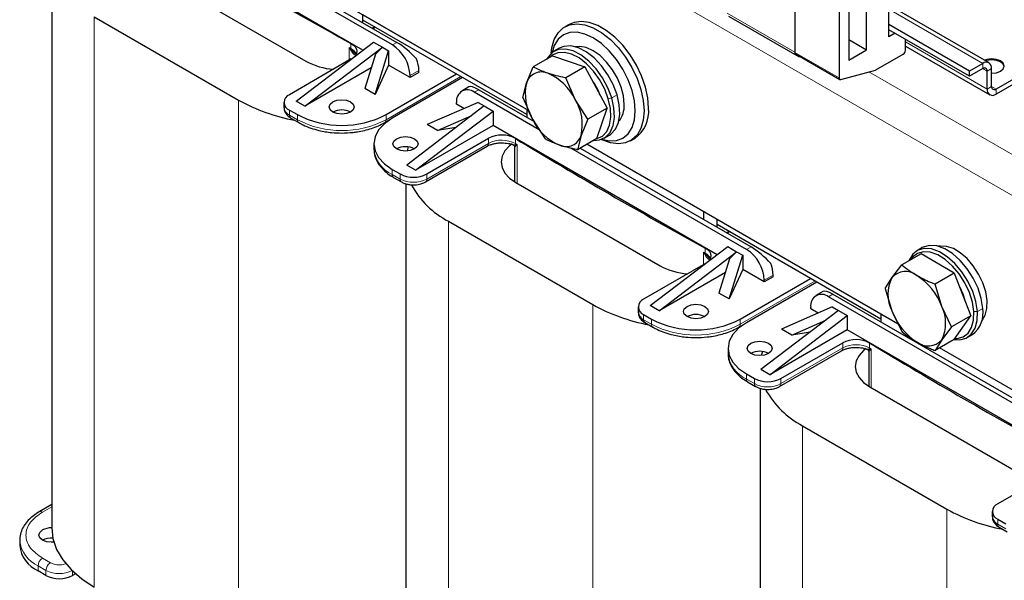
# Model space of a CAD drawing. Header units: millimetres. Extents: x 5 to 418, y 2 to 292.
# Tile 26 of 51: x 234 to 276, y 91 to 114. Entities that reach past the tile are written whole.
import ezdxf

# ---------------------------------------------------------------- set-up
doc = ezdxf.new("R2010")
doc.units = ezdxf.units.MM

msp = doc.modelspace()

# ---------------------------------------------------------------- linework, layer by layer
at = {"color": 7, "linetype": 'Continuous', "lineweight": 18}
for p, q in [((278.3624, 105.5691), (238.7644, 128.4286)), ((236.9354, 114.5261), (236.9354, 90.2476)), ((263.8997, 114.6721), (266.7753, 113.0121)), ((274.7797, 112.5362), (270.878, 114.7887)), ((248.9178, 114.0749), (248.8129, 114.0158)), ((247.8703, 113.1699), (247.8703, 113.3876)), ((249.8236, 113.4324), (249.635, 113.3235)), ((274.9683, 111.4475), (271.4893, 113.4559)), ((247.7939, 112.6742), (247.7939, 113.2118)), ((247.8567, 113.1092), (247.7939, 113.2118)), ((247.7939, 113.2118), (247.8752, 113.1232)), ((266.7753, 113.0084), (268.6609, 111.9198)), ((274.7797, 112.3185), (274.7797, 112.5362)), ((252.5484, 111.979), (249.3616, 110.1393)), ((250.7664, 112.2348), (250.3893, 112.0171)), ((279.1167, 106.8755), (269.9331, 112.1771)), ((274.9683, 112.2096), (274.7797, 112.3185)), ((275.1569, 112.3184), (274.9683, 112.2096)), ((274.9683, 111.4475), (275.1569, 111.5563)), ((275.3454, 111.4475), (275.1569, 111.5563)), ((253.1234, 111.3097), (253.312, 111.4186)), ((259.2026, 111.2004), (258.9763, 111.0698)), ((275.3454, 111.4475), (275.3454, 111.2297)), ((243.0825, 110.9774), (243.0825, 86.6989)), ((258.8312, 111.0331), (258.9763, 111.0698)), ((245.251, 110.3353), (245.251, 110.553)), ((245.5904, 110.1393), (245.251, 110.3353)), ((245.5904, 110.3571), (245.5904, 110.1393)), ((249.3616, 110.1393), (249.3616, 110.3571)), ((253.73, 109.1342), (251.0964, 107.6139)), ((253.73, 109.1342), (253.73, 109.352)), ((254.8752, 109.3438), (254.8752, 109.126)), ((254.8803, 109.0792), (254.9479, 109.0819)), ((254.9479, 109.0819), (254.8991, 109.0438)), ((254.9479, 109.0819), (254.9479, 107.4368)), ((249.6256, 107.8098), (249.6256, 108.0276)), ((249.965, 107.6139), (249.6256, 107.8098)), ((249.965, 107.8317), (249.965, 107.6139)), ((251.0964, 107.6139), (251.0964, 107.8317)), ((252.0203, 105.8177), (252.0203, 81.5392)), ((264.0027, 105.3666), (263.8979, 105.3075)), ((262.8789, 103.9658), (262.8789, 104.5035)), ((262.9417, 104.4009), (262.8789, 104.5035)), ((262.8789, 104.5035), (262.9601, 104.4148)), ((262.9553, 104.4615), (262.9553, 104.6792)), ((264.9085, 104.724), (264.72, 104.6152)), ((267.6333, 103.2707), (264.4465, 101.431)), ((265.8513, 103.5265), (265.4742, 103.3088)), ((268.2084, 102.6014), (268.3969, 102.7102)), ((258.1674, 102.2691), (258.1674, 77.9906)), ((274.3985, 101.9733), (274.5491, 101.98)), ((274.7754, 102.1106), (274.5491, 101.98)), ((260.3359, 101.6269), (260.3359, 101.8447)), ((260.6753, 101.431), (260.3359, 101.6269)), ((260.6753, 101.6487), (260.6753, 101.431)), ((264.4465, 101.431), (264.4465, 101.6487)), ((268.8149, 100.4259), (266.1813, 98.9056)), ((268.8149, 100.4259), (268.8149, 100.6436)), ((269.9601, 100.6354), (269.9601, 100.4177)), ((269.9652, 100.3709), (270.0329, 100.3736)), ((270.0329, 100.3736), (269.984, 100.3354)), ((270.0329, 100.3736), (270.0329, 98.7285)), ((264.7105, 99.1015), (264.7105, 99.3192)), ((265.0499, 98.9056), (264.7105, 99.1015)), ((265.0499, 99.1233), (265.0499, 98.9056)), ((266.1813, 98.9056), (266.1813, 99.1233)), ((267.1053, 97.1094), (267.1053, 72.8309)), ((234.7292, 93.437), (235.1233, 93.6645)), ((273.2524, 93.5607), (273.2524, 69.2822)), ((275.4208, 92.9186), (275.4208, 93.1363)), ((275.7603, 92.7226), (275.4208, 92.9186)), ((235.0686, 91.2817), (234.7292, 91.4776)), ((234.5406, 91.151), (234.8801, 90.9551)), ((234.5406, 90.9333), (234.5406, 91.151)), ((234.8801, 90.9551), (234.8801, 90.7373)), ((236.0114, 90.7373), (236.0114, 90.9293))]:
    msp.add_line(p, q, dxfattribs=at)
at = {"color": 7, "linetype": 'Continuous', "lineweight": 25}
for p, q in [((249.635, 113.3235), (238.0385, 120.0181)), ((238.227, 120.1269), (249.8236, 113.4324)), ((266.7753, 120.2204), (266.7753, 113.0084)), ((268.6609, 119.1319), (268.6609, 111.9198)), ((248.3784, 113.1017), (238.8399, 118.6082)), ((255.4377, 110.529), (242.673, 117.8979)), ((269.0757, 118.2018), (269.0757, 112.6831)), ((239.8015, 116.1807), (245.9486, 112.632)), ((235.1233, 116.1203), (235.1233, 92.773)), ((270.7822, 113.6683), (270.7822, 114.9747)), ((275.0464, 112.5626), (270.9384, 114.9341)), ((236.9354, 114.5261), (243.0825, 110.9774)), ((248.3811, 114.2651), (248.3811, 114.6027)), ((255.3579, 110.5749), (248.3811, 114.6025)), ((263.955, 114.55), (266.9531, 112.8192)), ((269.83, 113.1185), (269.83, 114.7516)), ((255.3579, 110.3571), (248.3811, 114.3848)), ((248.3811, 114.2651), (248.3811, 114.3848)), ((248.879, 114.0973), (248.7742, 114.0382)), ((257.1635, 114.1979), (256.975, 114.0891)), ((274.214, 112.2097), (270.7822, 114.1908)), ((274.214, 111.9919), (270.7822, 113.9731)), ((271.0462, 113.8207), (270.7822, 113.6683)), ((245.5338, 110.934), (248.8336, 113.4486)), ((245.9109, 110.7163), (249.2108, 113.2309)), ((248.8336, 113.4486), (249.2108, 113.2309)), ((249.2108, 113.2309), (248.9137, 112.9275)), ((249.2108, 113.2309), (249.4747, 113.0785)), ((269.0757, 113.554), (269.83, 113.1185)), ((271.4893, 113.0966), (271.4893, 113.5649)), ((271.4893, 113.2754), (275.0788, 111.2033)), ((247.8752, 113.1232), (248.0273, 112.9825)), ((248.9137, 112.9275), (248.4595, 111.4712)), ((248.895, 111.2198), (249.4747, 113.0785)), ((249.4747, 113.0785), (249.4747, 112.4688)), ((256.4508, 112.8609), (255.6336, 112.3891)), ((256.4508, 112.8609), (257.8361, 112.3957)), ((256.7426, 113.1851), (256.5163, 113.0545)), ((266.8029, 112.9473), (268.6885, 111.8588)), ((269.0757, 112.6831), (269.83, 113.1185)), ((270.2289, 112.2601), (271.395, 112.9333)), ((247.8845, 112.7265), (245.251, 111.2061)), ((249.4747, 112.4688), (248.895, 111.2198)), ((250.3893, 111.9409), (249.4747, 112.4688)), ((257.8361, 112.3957), (257.0188, 111.9239)), ((257.8361, 112.3957), (258.7796, 110.6329)), ((274.7797, 112.5362), (274.214, 112.2097)), ((277.5494, 112.7198), (275.3454, 111.4475)), ((277.5494, 112.502), (275.3454, 111.2297)), ((248.732, 112.3449), (245.9109, 110.7163)), ((249.3616, 110.3571), (252.3598, 112.0879)), ((250.7664, 112.1586), (250.3893, 111.9409)), ((250.3893, 111.9409), (250.3893, 112.0171)), ((250.7664, 112.1586), (250.7664, 112.2348)), ((255.3437, 111.7004), (255.6336, 112.3891)), ((268.7308, 111.855), (270.2045, 112.2498)), ((274.7797, 112.3185), (274.214, 111.9919)), ((274.214, 111.9919), (274.214, 112.2097)), ((274.9683, 111.4475), (274.9683, 112.2096)), ((275.1569, 111.5563), (275.1569, 112.3184)), ((252.6238, 111.9355), (249.6256, 110.2047)), ((255.1918, 111.0915), (255.3437, 111.7004)), ((257.4216, 111.0027), (257.0188, 111.9239)), ((248.895, 111.2198), (248.4595, 111.4712)), ((252.8891, 111.5351), (252.5901, 111.3625)), ((255.8879, 109.7138), (253.1234, 111.3097)), ((253.312, 111.4186), (255.6655, 110.0599)), ((245.0166, 110.8796), (245.0166, 110.6618)), ((245.9109, 110.7163), (245.5338, 110.934)), ((253.5477, 110.7273), (250.2478, 108.2126)), ((253.2837, 110.8797), (251.12, 109.9353)), ((252.3692, 110.7979), (252.3692, 110.8741)), ((252.6823, 110.6172), (252.3692, 110.7979)), ((253.2837, 110.8797), (253.5477, 110.7273)), ((253.5477, 110.7273), (253.9248, 110.5096)), ((255.1918, 111.0915), (255.5946, 110.1702)), ((257.9624, 110.1612), (257.4216, 111.0027)), ((245.251, 110.553), (245.5904, 110.3571)), ((250.625, 107.9949), (253.9248, 110.5096)), ((251.5555, 109.6839), (253.0137, 110.3204)), ((253.9248, 110.5096), (253.9248, 109.8999)), ((255.3579, 110.5751), (255.3579, 110.2375)), ((258.7796, 110.6329), (257.9624, 110.1612)), ((258.3379, 109.3353), (258.7796, 110.6329)), ((245.3062, 110.2132), (245.6456, 110.0172)), ((245.6456, 110.0172), (245.6485, 110.0157)), ((249.3064, 110.0172), (249.5268, 110.1445)), ((253.9248, 109.8999), (250.625, 107.9949)), ((251.5555, 109.6839), (251.12, 109.9353)), ((263.4634, 104.3934), (253.9248, 109.8999)), ((255.5946, 110.1702), (256.1354, 109.3287)), ((257.9624, 110.1612), (257.6725, 109.4725)), ((252.3372, 109.8048), (251.5555, 109.6839)), ((257.6725, 109.4725), (257.5207, 108.8635)), ((258.6495, 109.3594), (258.8757, 109.49)), ((248.8445, 109.1161), (248.8445, 108.8984)), ((251.0964, 107.8317), (253.73, 109.352)), ((258.3379, 109.3353), (257.5207, 108.8635)), ((271.1802, 101.4411), (257.9217, 109.095)), ((259.7747, 109.2392), (259.9633, 109.3481)), ((250.3078, 108.9811), (250.2616, 108.8109)), ((251.0411, 107.4918), (253.6747, 109.0122)), ((253.6774, 109.0138), (253.6747, 109.0122)), ((254.8376, 108.9698), (254.8376, 107.5015)), ((264.72, 104.6152), (257.239, 108.9338)), ((257.6293, 108.9262), (264.9085, 104.724)), ((250.625, 107.9949), (250.2478, 108.2126)), ((249.6256, 108.0276), (249.965, 107.8317)), ((249.6808, 107.6878), (250.0202, 107.4918)), ((249.6808, 107.6878), (249.6837, 107.6862)), ((250.2083, 107.412), (250.2083, 84.0647)), ((254.8865, 107.4723), (261.0336, 103.9237)), ((262.9003, 105.8833), (262.9003, 106.2209)), ((252.0203, 105.8177), (258.1674, 102.2691)), ((263.466, 105.5567), (263.466, 105.8944)), ((270.4428, 101.8665), (263.466, 105.8941)), ((270.4428, 101.6488), (263.466, 105.6764)), ((263.466, 105.5567), (263.466, 105.6764)), ((263.964, 105.3889), (263.8591, 105.3298)), ((260.6187, 102.2256), (263.9186, 104.7403)), ((260.9959, 102.0079), (264.2957, 104.5226)), ((263.9186, 104.7403), (264.2957, 104.5226)), ((264.2957, 104.5226), (263.9987, 104.2191)), ((264.2957, 104.5226), (264.5597, 104.3702)), ((272.1488, 104.4313), (271.3315, 103.9595)), ((272.2047, 104.6945), (271.9784, 104.5639)), ((273.564, 103.6143), (272.1488, 104.4313)), ((262.9695, 104.0181), (260.3359, 102.4978)), ((262.9601, 104.4148), (263.1123, 104.2742)), ((263.9987, 104.2191), (263.5445, 102.7628)), ((263.9799, 102.5114), (264.5597, 104.3702)), ((264.5597, 104.3702), (264.5597, 103.7605)), ((263.817, 103.6365), (260.9959, 102.0079)), ((264.5597, 103.7605), (263.9799, 102.5114)), ((265.4742, 103.2326), (264.5597, 103.7605)), ((270.9087, 103.4163), (271.3315, 103.9595)), ((273.564, 103.6143), (272.7468, 103.1425)), ((273.564, 103.6143), (274.2717, 101.7904)), ((264.4465, 101.6487), (267.4447, 103.3795)), ((267.7087, 103.2271), (264.7105, 101.4963)), ((265.8513, 103.4503), (265.4742, 103.2326)), ((265.4742, 103.2326), (265.4742, 103.3088)), ((265.8513, 103.4503), (265.8513, 103.5265)), ((270.6239, 102.9527), (270.9087, 103.4163)), ((263.9799, 102.5114), (263.5445, 102.7628)), ((267.9741, 102.8268), (267.6751, 102.6542)), ((270.6239, 102.9527), (270.9087, 102.0009)), ((273.0316, 102.1907), (272.7468, 103.1425)), ((279.8049, 95.9068), (268.2084, 102.6014)), ((268.3969, 102.7102), (279.9935, 96.0157)), ((260.1016, 102.1712), (260.1016, 101.9535)), ((260.9959, 102.0079), (260.6187, 102.2256)), ((268.6326, 102.0189), (265.3328, 99.5043)), ((268.3686, 102.1713), (266.205, 101.227)), ((267.4541, 102.0896), (267.4541, 102.1658)), ((267.7672, 101.9088), (267.4541, 102.0896)), ((268.3686, 102.1713), (268.6326, 102.0189)), ((268.6326, 102.0189), (269.0097, 101.8012)), ((270.9087, 102.0009), (271.3315, 101.1288)), ((273.4544, 101.3187), (273.0316, 102.1907)), ((260.3359, 101.8447), (260.6753, 101.6487)), ((260.3911, 101.5048), (260.7305, 101.3089)), ((265.7099, 99.2866), (269.0097, 101.8012)), ((266.6404, 100.9756), (268.0987, 101.612)), ((269.0097, 101.8012), (269.0097, 101.1915)), ((270.4428, 101.8667), (270.4428, 101.5291)), ((274.2717, 101.7904), (273.4544, 101.3187)), ((273.564, 100.7836), (274.2717, 101.7904)), ((260.7305, 101.3089), (260.7334, 101.3073)), ((264.3913, 101.3089), (264.6118, 101.4362)), ((269.0097, 101.1915), (265.7099, 99.2866)), ((266.6404, 100.9756), (266.205, 101.227)), ((267.4221, 101.0965), (266.6404, 100.9756)), ((278.5483, 95.685), (269.0097, 101.1915)), ((273.4544, 101.3187), (273.0316, 100.7754)), ((273.564, 100.7836), (272.7468, 100.3118)), ((273.0316, 100.7754), (272.7468, 100.3118)), ((274.1115, 100.8687), (274.3378, 100.9994)), ((263.9295, 100.4078), (263.9295, 100.19)), ((265.3927, 100.2727), (265.3465, 100.1026)), ((266.1261, 98.7835), (268.7597, 100.3038)), ((266.1813, 99.1233), (268.8149, 100.6436)), ((268.7624, 100.3054), (268.7597, 100.3038)), ((269.9225, 100.2614), (269.9225, 98.7931)), ((278.3624, 97.2949), (272.9415, 100.4243)), ((265.7099, 99.2866), (265.3328, 99.5043)), ((264.7105, 99.3192), (265.0499, 99.1233)), ((264.7658, 98.9794), (265.1052, 98.7835)), ((264.7658, 98.9794), (264.7686, 98.9778)), ((265.2932, 98.7036), (265.2932, 75.3563)), ((269.9714, 98.764), (276.1185, 95.2153)), ((267.1053, 97.1094), (273.2524, 93.5607)), ((278.0544, 95.3098), (275.4208, 93.7894)), ((235.1233, 93.7547), (234.5959, 93.4502)), ((275.1865, 93.4629), (275.1865, 93.2451)), ((275.4208, 93.1363), (275.7603, 92.9404)), ((275.4761, 92.7965), (275.8155, 92.6005)), ((233.7596, 92.2395), (233.7596, 92.0218)), ((234.8801, 90.7373), (234.5406, 90.9333)), ((236.1399, 90.8115), (236.0114, 90.7373))]:
    msp.add_line(p, q, dxfattribs=at)
at = {"color": 7, "linetype": 'Continuous', "lineweight": 25, "flags": 128}
for points in [[(256.4002, 112.971), (256.4287, 113.2078), (256.5287, 113.5558), (256.6915, 113.8395), (256.9117, 114.0491), (257.1817, 114.1774), (257.4923, 114.2202), (257.833, 114.176), (258.1922, 114.0462), (258.5575, 113.8352), (258.9167, 113.5504), (259.2574, 113.2013), (259.568, 112.7999), (259.838, 112.3597), (260.0582, 111.8959), (260.2211, 111.4243), (260.321, 110.9607), (260.3548, 110.5212)], [(260.5433, 110.63), (260.5096, 111.0696), (260.4096, 111.5331), (260.2468, 112.0048), (260.0266, 112.4686), (259.7566, 112.9087), (259.4459, 113.3101), (259.1052, 113.6592), (258.7461, 113.9441), (258.3807, 114.155), (258.0216, 114.2848), (257.6809, 114.3291), (257.3703, 114.2863), (257.1635, 114.1979)], [(259.9776, 110.5212), (259.9432, 110.9446), (259.8413, 111.3915), (259.6757, 111.8447), (259.453, 112.2867), (259.1815, 112.7007), (258.8718, 113.0706), (258.5358, 113.3824), (258.1863, 113.6238), (257.8368, 113.7858), (257.5008, 113.8621), (257.1911, 113.8498), (256.9196, 113.7492), (256.6969, 113.5644), (256.5313, 113.3023), (256.4346, 112.9995)], [(247.8703, 113.3876), (247.9742, 113.3179), (248.0521, 113.2377), (248.101, 113.1501), (248.1188, 113.0588), (248.1049, 112.9672), (248.0598, 112.879), (248.0123, 112.8227)], [(259.2026, 111.2004), (259.0391, 111.6361), (258.8139, 112.0569), (258.5383, 112.4416), (258.2262, 112.7709), (257.8932, 113.0283), (257.5559, 113.201), (257.2313, 113.2802), (256.9358, 113.262), (256.7426, 113.1851)], [(259.5062, 110.7933), (259.4731, 111.1516), (259.3755, 111.5301), (259.2183, 111.9099), (259.0093, 112.2719), (258.759, 112.5979), (258.48, 112.8717), (258.1863, 113.0795), (257.8926, 113.2108), (257.6136, 113.2592), (257.4328, 113.2417)], [(258.9763, 111.0698), (258.8128, 111.5055), (258.5876, 111.9263), (258.3121, 112.3109), (257.9999, 112.6403), (257.6669, 112.8977), (257.3296, 113.0704), (257.0051, 113.1496), (256.7095, 113.1314), (256.4577, 113.0167), (256.2623, 112.8113), (256.2104, 112.7221)], [(258.8312, 111.0331), (258.6759, 111.447), (258.462, 111.8468), (258.2002, 112.2122), (257.9036, 112.5251), (257.5873, 112.7696), (257.2669, 112.9337), (256.9585, 113.0089), (256.6777, 112.9917), (256.4385, 112.8827), (256.3397, 112.7967)], [(275.1569, 112.1193), (275.361, 112.1427), (275.534, 112.2094), (275.6496, 112.3093), (275.6902, 112.4271), (275.6496, 112.545), (275.534, 112.6449), (275.361, 112.7116), (275.1569, 112.735), (274.9528, 112.7116), (274.847, 112.6777)], [(275.6889, 112.4054), (275.6496, 112.5014), (275.534, 112.6013), (275.361, 112.668), (275.1569, 112.6915), (274.9528, 112.668), (274.893, 112.6512)], [(268.6609, 111.9198), (268.6622, 111.9028), (268.6659, 111.8877), (268.672, 111.8749), (268.6804, 111.8648), (268.6907, 111.8576), (268.7028, 111.8535), (268.7163, 111.8526), (268.7308, 111.855)], [(258.8757, 109.49), (258.9344, 109.5278), (259.1297, 109.7332), (259.2589, 110.0191), (259.3153, 110.3711), (259.2962, 110.7716), (259.2026, 111.2004)], [(247.8531, 110.4659), (247.6801, 110.3992), (247.476, 110.3758), (247.2719, 110.3992), (247.0989, 110.4659), (246.9832, 110.5658), (246.9426, 110.6836), (246.9832, 110.8015), (247.0989, 110.9013), (247.2719, 110.9681), (247.476, 110.9915), (247.6801, 110.9681), (247.8531, 110.9013), (247.9687, 110.8015), (248.0093, 110.6836), (247.9687, 110.5658), (247.8531, 110.4659)], [(258.2086, 109.2607), (258.4563, 109.2825), (258.7081, 109.3972), (258.9035, 109.6026), (259.0326, 109.8885), (259.089, 110.2405), (259.07, 110.6409), (258.9763, 111.0698)], [(258.3379, 109.3353), (258.5764, 109.4441), (258.762, 109.6393), (258.8847, 109.9109), (258.9383, 110.2453), (258.9202, 110.6257), (258.8312, 111.0331)], [(260.3548, 110.5212), (260.321, 110.1205), (260.2211, 109.7724), (260.0582, 109.4888), (259.838, 109.2792), (259.568, 109.1508), (259.2574, 109.108), (258.9167, 109.1523), (258.5575, 109.2821), (258.5191, 109.3006)], [(258.561, 109.3162), (258.8718, 109.2484), (259.1815, 109.2608), (259.453, 109.3613), (259.6757, 109.5462), (259.8413, 109.8083), (259.9432, 110.1375), (259.9776, 110.5212)], [(249.6256, 110.2047), (249.294, 109.9714), (249.0475, 109.7052), (248.8958, 109.4165), (248.8445, 109.1161), (248.8958, 108.8158), (249.0475, 108.527), (249.294, 108.2609), (249.6256, 108.0276)], [(249.8141, 109.3338), (249.9872, 109.4006), (250.1913, 109.424), (250.3954, 109.4006), (250.5684, 109.3338), (250.684, 109.234), (250.7246, 109.1161), (250.684, 108.9983), (250.5684, 108.8984), (250.3954, 108.8317), (250.1913, 108.8082), (249.9872, 108.8317), (249.8141, 108.8984), (249.6985, 108.9983), (249.6579, 109.1161), (249.6985, 109.234), (249.8141, 109.3338)], [(254.7344, 109.1163), (254.6212, 109.0274), (254.424, 108.8144), (254.3026, 108.5834), (254.2616, 108.3431), (254.3026, 108.1029), (254.424, 107.8719), (254.6212, 107.6589), (254.8865, 107.4723)], [(262.9553, 104.6792), (263.0592, 104.6095), (263.1371, 104.5293), (263.1859, 104.4418), (263.2037, 104.3504), (263.1898, 104.2588), (263.1448, 104.1706), (263.0972, 104.1144)], [(274.5491, 101.98), (274.486, 102.3996), (274.3506, 102.8352), (274.1497, 103.2647), (273.8934, 103.6668), (273.5946, 104.0212), (273.2682, 104.3102), (272.9306, 104.5192), (272.5988, 104.6379), (272.2893, 104.6602), (272.0178, 104.585), (271.7977, 104.4161), (271.6402, 104.162), (271.6274, 104.1303)], [(274.3985, 101.9733), (274.3385, 102.3719), (274.2099, 102.7857), (274.019, 103.1938), (273.7756, 103.5757), (273.4917, 103.9124), (273.1816, 104.187), (272.8609, 104.3856), (272.5457, 104.4983), (272.2517, 104.5194), (271.9937, 104.448), (271.7846, 104.2876), (271.6989, 104.1716)], [(274.7754, 102.1106), (274.7122, 102.5303), (274.5768, 102.9658), (274.376, 103.3954), (274.1197, 103.7974), (273.8209, 104.1518), (273.4945, 104.4408), (273.1569, 104.6499), (272.8251, 104.7685), (272.5156, 104.7908), (272.244, 104.7156), (272.2047, 104.6945)], [(274.732, 101.5688), (274.7511, 101.5904), (274.8849, 101.8176), (274.9566, 102.1073), (274.9628, 102.4449), (274.903, 102.8137), (274.7803, 103.1951), (274.6009, 103.5699), (274.3737, 103.9193), (274.1101, 104.226), (273.8234, 104.4743), (273.5279, 104.652), (273.2384, 104.7501), (272.9695, 104.7637), (272.8949, 104.7511)], [(273.7898, 103.0395), (273.9304, 102.7281), (274.0122, 102.4627)], [(262.9381, 101.7576), (262.765, 101.6908), (262.5609, 101.6674), (262.3568, 101.6908), (262.1838, 101.7576), (262.0682, 101.8575), (262.0276, 101.9753), (262.0682, 102.0931), (262.1838, 102.193), (262.3568, 102.2597), (262.5609, 102.2832), (262.765, 102.2597), (262.9381, 102.193), (263.0537, 102.0931), (263.0943, 101.9753), (263.0537, 101.8575), (262.9381, 101.7576)], [(273.5606, 100.7816), (273.8006, 100.7724), (274.0722, 100.8476), (274.2922, 101.0165), (274.4498, 101.2706), (274.5368, 101.5973), (274.5491, 101.98)], [(273.5916, 100.8228), (273.6874, 100.8261), (273.9454, 100.8975), (274.1544, 101.058), (274.3041, 101.2994), (274.3868, 101.6097), (274.3985, 101.9733)], [(264.7105, 101.4963), (264.3789, 101.263), (264.1325, 100.9969), (263.9807, 100.7081), (263.9295, 100.4078), (263.9807, 100.1075), (264.1325, 99.8187), (264.3789, 99.5525), (264.7105, 99.3192)], [(264.8991, 100.6255), (265.0721, 100.6922), (265.2762, 100.7157), (265.4803, 100.6922), (265.6533, 100.6255), (265.769, 100.5256), (265.8095, 100.4078), (265.769, 100.29), (265.6533, 100.1901), (265.4803, 100.1233), (265.2762, 100.0999), (265.0721, 100.1233), (264.8991, 100.1901), (264.7835, 100.29), (264.7429, 100.4078), (264.7835, 100.5256), (264.8991, 100.6255)], [(269.8193, 100.4079), (269.7061, 100.319), (269.509, 100.1061), (269.3876, 99.8751), (269.3466, 99.6348), (269.3876, 99.3945), (269.509, 99.1635), (269.7061, 98.9506), (269.9714, 98.764)], [(235.1233, 92.773), (235.1763, 92.3068), (235.3341, 91.8486), (235.5943, 91.4063), (235.9522, 90.9873), (236.4018, 90.5988), (236.9354, 90.2476)], [(235.2164, 92.156), (235.1063, 92.1494), (234.9022, 92.1728), (234.7292, 92.2396), (234.6136, 92.3395), (234.573, 92.4573), (234.6136, 92.5751), (234.7292, 92.675)]]:
    msp.add_lwpolyline(points, dxfattribs=at)
at = {"color": 7, "linetype": 'Continuous', "lineweight": 18, "flags": 128}
for points in [[(247.7939, 113.2118), (247.8035, 113.2066), (247.813, 113.2013), (247.8226, 113.1961), (247.8321, 113.1908), (247.8417, 113.1856), (247.8512, 113.1804), (247.8608, 113.1751), (247.8703, 113.1699)], [(254.8752, 109.126), (254.8843, 109.1205), (254.8934, 109.115), (254.9025, 109.1095), (254.9115, 109.104), (254.9206, 109.0985), (254.9297, 109.093), (254.9388, 109.0875), (254.9479, 109.0819)], [(262.8789, 104.5035), (262.8884, 104.4982), (262.898, 104.493), (262.9075, 104.4877), (262.9171, 104.4825), (262.9266, 104.4772), (262.9362, 104.472), (262.9457, 104.4668), (262.9553, 104.4615)], [(269.9601, 100.4177), (269.9692, 100.4122), (269.9783, 100.4067), (269.9874, 100.4011), (269.9965, 100.3956), (270.0056, 100.3901), (270.0147, 100.3846), (270.0238, 100.3791), (270.0329, 100.3736)]]:
    msp.add_lwpolyline(points, dxfattribs=at)
at = {"color": 7, "linetype": 'Continuous', "lineweight": 25}
for centre, radius, start, end in [((352.3699, 303.7364), 217.147, 238.771722, 241.233655), ((248.7517, 111.9426), 1.6393, 2.60548, 57.39452), ((266.8427, 113.0021), 0.0677, 174.66901, 234.01881), ((271.2846, 113.1059), 0.2049, 302.60548, 357.39452), ((247.3569, 115.2502), 2.973, 241.72484, 265.47654), ((249.378, 112.208), 1.3887, 1.10815, 22.02116), ((274.9269, 112.3557), 0.2329, 350.78596, 129.20329), ((255.9833, 111.5073), 0.6681, 65.79737, 163.19527), ((255.3528, 110.0058), 2.2965, 25.72882, 66.80825), ((270.1772, 112.348), 0.102, 285.56833, 300.50791), ((274.8533, 112.2282), 0.1165, 350.78596, 129.20329), ((257.3454, 111.243), 2.0533, 167.12719, 211.49648), ((255.9936, 110.2898), 2.6433, 20.2599, 35.71934), ((275.2718, 111.5377), 0.1165, 170.78596, 309.20329), ((245.3749, 110.8796), 0.3493, 110.78342, 249.21658), ((252.829, 110.9487), 0.4658, 50.79671, 189.21404), ((275.1982, 111.4102), 0.2329, 170.78596, 309.20329), ((246.9063, 117.878), 7.8892, 241.0081, 259.47194), ((255.6708, 109.93), 2.0533, 347.12719, 31.49648), ((258.4572, 110.7261), 1.0512, 320.63643, 3.66367), ((247.476, 113.9963), 4.0987, 242.60967, 297.39033), ((247.476, 109.738), 0.8198, 62.61575, 117.38425), ((259.1569, 110.4851), 1.394, 305.34553, 5.96665), ((257.6634, 111.1672), 2.2965, 205.72882, 246.80825), ((254.2948, 108.2652), 1.2248, 61.71556, 117.46385), ((257.0329, 109.6657), 0.6681, 245.79737, 343.19527), ((367.4549, 295.028), 217.147, 238.771722, 241.233655), ((250.1913, 108.1705), 0.8198, 62.6154, 117.38998), ((250.5307, 108.9234), 1.2296, 242.60967, 297.39033), ((253.8032, 109.2092), 3.8316, 208.8247, 242.26951), ((263.8366, 103.2342), 1.6393, 2.60548, 57.39452), ((264.4629, 103.4996), 1.3887, 1.10815, 22.02116), ((262.4419, 106.5419), 2.973, 241.72484, 265.47654), ((271.488, 102.921), 0.7621, 50.75183, 139.4672), ((272.3241, 102.7086), 1.5825, 153.43643, 206.56357), ((270.5354, 101.271), 2.6603, 20.22711, 57.36203), ((260.4598, 102.1712), 0.3493, 110.78342, 249.21658), ((267.9139, 102.2404), 0.4658, 50.79671, 189.21404), ((261.9912, 109.1697), 7.8892, 241.0081, 259.47194), ((260.5019, 101.9934), 0.4024, 185.6948, 245.62534), ((273.4049, 102.9207), 2.6603, 200.22711, 237.36203), ((271.6162, 101.4831), 1.5825, 333.43643, 26.56357), ((273.6626, 101.907), 1.1313, 306.64555, 10.36856), ((262.5609, 105.288), 4.0987, 242.60967, 297.39033), ((262.5609, 101.0296), 0.8198, 62.61575, 117.38425), ((269.3798, 99.5569), 1.2248, 61.71556, 117.46385), ((272.4524, 101.2707), 0.7621, 230.75183, 319.4672), ((265.2762, 99.4621), 0.8198, 62.6154, 117.38998), ((382.5398, 286.3197), 217.147, 238.771722, 241.233655), ((265.6156, 100.2151), 1.2296, 242.60967, 297.39033), ((268.8881, 100.5009), 3.8316, 208.8247, 242.26951), ((277.0762, 100.4613), 7.8892, 241.0081, 259.47194), ((275.5448, 93.4629), 0.3493, 110.78342, 249.21658), ((275.5869, 93.285), 0.4024, 185.6948, 245.62534), ((235.1002, 91.9585), 0.8069, 88.35578, 117.37436), ((235.1034, 91.5133), 0.817, 85.20201, 117.25789), ((235.0941, 92.1549), 1.3412, 185.6948, 245.62534), ((235.4457, 91.8291), 1.2296, 242.60967, 297.39033)]:
    msp.add_arc(centre, radius, start, end, dxfattribs=at)
at = {"color": 7, "linetype": 'Continuous', "lineweight": 18}
for centre, radius, start, end in [((248.2454, 112.6144), 0.6292, 126.04546, 128.15326), ((248.0841, 113.1684), 0.2137, 179.61112, 192.21697), ((247.6576, 112.7309), 0.4878, 25.9252, 64.14644), ((245.417, 110.7018), 0.4024, 185.6948, 245.62534), ((245.3778, 110.3191), 0.1279, 172.74417, 235.94365), ((245.7172, 110.1232), 0.1279, 172.74417, 235.94365), ((247.476, 113.7786), 4.0987, 242.60967, 297.39033), ((249.231, 110.1249), 0.1314, 304.91022, 6.30828), ((253.5952, 109.1213), 0.1354, 307.42288, 5.46841), ((254.2948, 108.0475), 1.2248, 61.71556, 117.46385), ((255.0808, 109.1247), 0.2057, 179.61891, 192.76911), ((254.7609, 108.9933), 0.1471, 20.06873, 35.75306), ((250.1791, 109.0315), 1.3412, 185.6948, 245.62534), ((249.7524, 107.7937), 0.1279, 172.74417, 235.94365), ((250.0916, 107.5977), 0.1276, 172.70607, 236.32432), ((250.5307, 108.7057), 1.2296, 242.60967, 297.39033), ((250.9696, 107.5977), 0.1278, 303.99856, 7.26163), ((263.169, 104.4601), 0.2137, 179.61112, 192.21697), ((262.7426, 104.0226), 0.4878, 25.9252, 64.14644), ((263.3304, 103.9061), 0.6292, 126.04546, 128.15326), ((260.4627, 101.6108), 0.1279, 172.74417, 235.94365), ((260.8022, 101.4148), 0.1279, 172.74417, 235.94365), ((262.5609, 105.0702), 4.0987, 242.60967, 297.39033), ((264.3159, 101.4165), 0.1314, 304.91022, 6.30828), ((268.6801, 100.413), 0.1354, 307.42288, 5.46841), ((269.3798, 99.3391), 1.2248, 61.71556, 117.46385), ((270.1658, 100.4163), 0.2057, 179.61891, 192.76911), ((269.8459, 100.2849), 0.1471, 20.06873, 35.75306), ((265.264, 100.3231), 1.3412, 185.6948, 245.62534), ((264.8374, 99.0853), 0.1279, 172.74417, 235.94365), ((265.1766, 98.8893), 0.1276, 172.70607, 236.32432), ((265.6156, 99.9973), 1.2296, 242.60967, 297.39033), ((266.0545, 98.8894), 0.1278, 303.99856, 7.26163), ((234.6511, 93.3279), 0.1342, 54.39043, 114.21524), ((275.5477, 92.9024), 0.1279, 172.74417, 235.94365), ((235.0976, 92.3768), 1.3464, 186.41564, 245.56222), ((234.95, 91.1324), 0.4098, 122.60548, 177.39452), ((235.2894, 90.9364), 0.4098, 122.60548, 177.39452), ((235.4466, 92.0515), 1.2342, 242.67129, 296.3555)]:
    msp.add_arc(centre, radius, start, end, dxfattribs=at)
at = {"color": 7, "linetype": 'Continuous', "lineweight": 25}
for centre, start_param, end_param in [((250.2007, 112.7791), 1.2264797, 2.2736773), ((253.6891, 110.7653), 2.2736773, 3.0589942), ((265.2856, 104.0707), 1.2264797, 2.2736773), ((268.774, 102.0569), 2.2736773, 3.0589942)]:
    msp.add_ellipse(centre, major_axis=(0.8193, -0.7545), ratio=0.2648379, start_param=start_param, end_param=end_param, dxfattribs=at)
at = {"color": 7, "linetype": 'Continuous', "lineweight": 18}
for points, knots in [([(248.0609, 112.8845), (248.0436, 112.8942), (247.9561, 112.9435), (247.901, 113.0354), (247.8567, 113.1092)], [0, 0, 0, 0, 0.1964738, 1, 1, 1, 1]), ([(254.8991, 109.0438), (254.8728, 109.0111), (254.8391, 108.969), (254.8411, 108.9697), (254.8416, 108.9698)], [0, 0, 0, 0, 0.77633956, 1, 1, 1, 1]), ([(263.1458, 104.1762), (263.1286, 104.1859), (263.041, 104.2352), (262.9859, 104.3271), (262.9417, 104.4009)], [0, 0, 0, 0, 0.1964738, 1, 1, 1, 1]), ([(269.984, 100.3354), (269.9578, 100.3027), (269.924, 100.2606), (269.926, 100.2613), (269.9265, 100.2615)], [0, 0, 0, 0, 0.7763396, 1, 1, 1, 1]), ([(234.7292, 91.4776), (234.5384, 91.6139), (234.2449, 91.8236), (234.0614, 92.1739), (234.0085, 92.4573), (234.0614, 92.7407), (234.2449, 93.0909), (234.5384, 93.3006), (234.7292, 93.437)], [0, 0, 0, 0, 0.23945684, 0.36836066, 0.5, 0.63163934, 0.76054316, 1, 1, 1, 1]), ([(235.7212, 91.2418), (235.7007, 91.2327), (235.6511, 91.2109), (235.5541, 91.1963), (235.4459, 91.1892), (235.337, 91.1958), (235.2022, 91.2194), (235.1211, 91.2572), (235.0686, 91.2817)], [0, 0, 0, 0, 0.1081394, 0.2608089, 0.4136792, 0.5663489, 0.7192193, 1, 1, 1, 1])]:
    msp.add_open_spline(points, degree=3, knots=knots, dxfattribs=at)
at = {"color": 7, "linetype": 'Continuous', "lineweight": 25}
for points, knots in [([(248.0249, 112.9799), (248.0277, 112.978), (248.054, 112.9597), (248.0654, 112.943), (248.0755, 112.9282)], [0, 0, 0, 0, 0.1079583, 1, 1, 1, 1]), ([(256.2572, 112.1167), (256.0896, 112.18), (255.8674, 112.264), (255.6796, 112.3645), (255.6336, 112.3891)], [0, 0, 0, 0, 0.75467667, 1, 1, 1, 1]), ([(257.0188, 111.9239), (257.0103, 111.9256), (256.7398, 111.9779), (256.4946, 112.0484), (256.2572, 112.1167)], [0, 0, 0, 0, 0.031485, 1, 1, 1, 1]), ([(245.0258, 110.6668), (245.0244, 110.6305), (245.0206, 110.5315), (245.0995, 110.3859), (245.2025, 110.2745), (245.284, 110.2299), (245.3091, 110.2161)], [0, 0, 0, 0, 0.1933617, 0.5260245, 0.8537372, 1, 1, 1, 1]), ([(245.6506, 110.0206), (245.7109, 109.9853), (245.8643, 109.8954), (246.1524, 109.7829), (246.4703, 109.6896), (246.7719, 109.63), (247.0959, 109.5861), (247.3323, 109.5796), (247.476, 109.5757)], [0, 0, 0, 0, 0.1233828, 0.3140537, 0.506767, 0.64819, 0.7861746, 1, 1, 1, 1]), ([(247.476, 109.5757), (247.6359, 109.5805), (247.8605, 109.5871), (248.1835, 109.631), (248.4507, 109.6827), (248.751, 109.7674), (249.0426, 109.8763), (249.218, 109.9703), (249.306, 110.0175)], [0, 0, 0, 0, 0.23776937, 0.33406225, 0.49250219, 0.65471314, 0.82658835, 1, 1, 1, 1]), ([(253.6799, 109.0108), (253.6964, 109.0215), (253.745, 109.0528), (253.8545, 109.093), (253.9964, 109.1302), (254.1438, 109.1528), (254.248, 109.1555), (254.2956, 109.1568)], [0, 0, 0, 0, 0.1212576, 0.3584922, 0.5599719, 0.7986195, 1, 1, 1, 1]), ([(254.2956, 109.1568), (254.3875, 109.1521), (254.5145, 109.1457), (254.6658, 109.1133), (254.7239, 109.093), (254.7533, 109.0827)], [0, 0, 0, 0, 0.5634222, 0.7787823, 1, 1, 1, 1]), ([(254.7483, 109.0868), (254.7598, 109.0818), (254.784, 109.0713), (254.8135, 109.042), (254.8343, 109.0039), (254.8366, 108.9759), (254.8377, 108.9619)], [0, 0, 0, 0, 0.2247477, 0.4741939, 0.7373654, 1, 1, 1, 1]), ([(254.7548, 109.0878), (254.7576, 109.0861), (254.7803, 109.073), (254.8336, 109.0763), (254.8803, 109.0792)], [0, 0, 0, 0, 0.1243852, 1, 1, 1, 1]), ([(256.759, 109.0563), (256.5914, 109.1196), (256.3692, 109.2036), (256.1814, 109.304), (256.1354, 109.3287)], [0, 0, 0, 0, 0.7546767, 1, 1, 1, 1]), ([(257.5207, 108.8635), (257.5121, 108.8652), (257.2416, 108.9174), (256.9964, 108.988), (256.759, 109.0563)], [0, 0, 0, 0, 0.031485, 1, 1, 1, 1]), ([(248.8537, 108.9148), (248.8523, 108.853), (248.8487, 108.6957), (248.9307, 108.4485), (249.081, 108.1874), (249.2984, 107.9551), (249.5031, 107.7891), (249.6468, 107.712), (249.6858, 107.6911)], [0, 0, 0, 0, 0.1284481, 0.3266028, 0.5273892, 0.7285124, 0.9263538, 1, 1, 1, 1]), ([(250.0231, 107.4948), (250.0434, 107.482), (250.0998, 107.4465), (250.216, 107.407), (250.3658, 107.3723), (250.4756, 107.3681), (250.5307, 107.3659)], [0, 0, 0, 0, 0.144289, 0.4028286, 0.7003678, 1, 1, 1, 1]), ([(250.5307, 107.3659), (250.6209, 107.3713), (250.7461, 107.3787), (250.9119, 107.4299), (250.9966, 107.4602), (251.0392, 107.4912), (251.0407, 107.4923)], [0, 0, 0, 0, 0.4885109, 0.6776878, 0.9887784, 1, 1, 1, 1]), ([(263.1099, 104.2716), (263.1127, 104.2696), (263.1389, 104.2513), (263.1503, 104.2347), (263.1605, 104.2198)], [0, 0, 0, 0, 0.1079583, 1, 1, 1, 1]), ([(271.3315, 103.9595), (271.3376, 103.9545), (271.5285, 103.7955), (271.7529, 103.651), (271.9702, 103.5112)], [0, 0, 0, 0, 0.031485, 1, 1, 1, 1]), ([(271.9702, 103.5112), (272.1571, 103.4122), (272.4047, 103.2811), (272.6794, 103.1698), (272.7468, 103.1425)], [0, 0, 0, 0, 0.7546767, 1, 1, 1, 1]), ([(260.1107, 101.9585), (260.1093, 101.9221), (260.1055, 101.8232), (260.1844, 101.6775), (260.2875, 101.5662), (260.3689, 101.5216), (260.394, 101.5078)], [0, 0, 0, 0, 0.1933617, 0.5260245, 0.8537372, 1, 1, 1, 1]), ([(260.7355, 101.3123), (260.7958, 101.2769), (260.9492, 101.187), (261.2374, 101.0745), (261.5552, 100.9813), (261.8569, 100.9216), (262.1808, 100.8777), (262.4172, 100.8713), (262.5609, 100.8674)], [0, 0, 0, 0, 0.1233828, 0.3140537, 0.506767, 0.64819, 0.7861746, 1, 1, 1, 1]), ([(262.5609, 100.8674), (262.7208, 100.8721), (262.9455, 100.8788), (263.2685, 100.9227), (263.5356, 100.9743), (263.8359, 101.059), (264.1276, 101.168), (264.3029, 101.2619), (264.391, 101.3091)], [0, 0, 0, 0, 0.23776937, 0.33406225, 0.49250219, 0.65471314, 0.82658835, 1, 1, 1, 1]), ([(271.3315, 101.1288), (271.3376, 101.1238), (271.5285, 100.9648), (271.7529, 100.8204), (271.9702, 100.6805)], [0, 0, 0, 0, 0.031485, 1, 1, 1, 1]), ([(271.9702, 100.6805), (272.1571, 100.5815), (272.4047, 100.4504), (272.6794, 100.3391), (272.7468, 100.3118)], [0, 0, 0, 0, 0.7546767, 1, 1, 1, 1]), ([(268.7649, 100.3025), (268.7813, 100.3131), (268.83, 100.3445), (268.9395, 100.3846), (269.0813, 100.4219), (269.2288, 100.4444), (269.3329, 100.4472), (269.3806, 100.4484)], [0, 0, 0, 0, 0.1212576, 0.3584922, 0.5599719, 0.7986195, 1, 1, 1, 1]), ([(269.3806, 100.4484), (269.4724, 100.4438), (269.5994, 100.4374), (269.7507, 100.4049), (269.8088, 100.3846), (269.8383, 100.3743)], [0, 0, 0, 0, 0.56342224, 0.77878231, 1, 1, 1, 1]), ([(269.8333, 100.3784), (269.8448, 100.3735), (269.8689, 100.363), (269.8984, 100.3337), (269.9193, 100.2956), (269.9215, 100.2676), (269.9227, 100.2536)], [0, 0, 0, 0, 0.2247477, 0.4741939, 0.7373654, 1, 1, 1, 1]), ([(269.8397, 100.3794), (269.8425, 100.3778), (269.8652, 100.3646), (269.9185, 100.368), (269.9652, 100.3709)], [0, 0, 0, 0, 0.1243852, 1, 1, 1, 1]), ([(263.9387, 100.2065), (263.9373, 100.1446), (263.9337, 99.9873), (264.0156, 99.7401), (264.1659, 99.4791), (264.3833, 99.2468), (264.588, 99.0808), (264.7318, 99.0037), (264.7707, 98.9828)], [0, 0, 0, 0, 0.1284481, 0.3266028, 0.5273892, 0.7285124, 0.9263538, 1, 1, 1, 1]), ([(265.1081, 98.7864), (265.1283, 98.7737), (265.1847, 98.7381), (265.301, 98.6986), (265.4507, 98.664), (265.5605, 98.6597), (265.6156, 98.6576)], [0, 0, 0, 0, 0.144289, 0.4028286, 0.7003678, 1, 1, 1, 1]), ([(265.6156, 98.6576), (265.7059, 98.6629), (265.831, 98.6703), (265.9969, 98.7216), (266.0816, 98.7519), (266.1242, 98.7828), (266.1257, 98.7839)], [0, 0, 0, 0, 0.4885109, 0.6776878, 0.9887784, 1, 1, 1, 1]), ([(234.5962, 93.45), (234.5943, 93.449), (234.4983, 93.4005), (234.336, 93.2815), (234.118, 93.0908), (233.9442, 92.8713), (233.822, 92.6267), (233.7584, 92.4055), (233.7667, 92.2689), (233.7695, 92.2232)], [0, 0, 0, 0, 0.0035741, 0.1771345, 0.3537397, 0.53313, 0.715981, 0.9047966, 1, 1, 1, 1]), ([(275.1957, 93.2501), (275.1943, 93.2138), (275.1905, 93.1148), (275.2693, 92.9692), (275.3724, 92.8578), (275.4539, 92.8132), (275.479, 92.7994)], [0, 0, 0, 0, 0.1933617, 0.5260245, 0.8537372, 1, 1, 1, 1])]:
    msp.add_open_spline(points, degree=3, knots=knots, dxfattribs=at)

doc.saveas('drawing.dxf')
